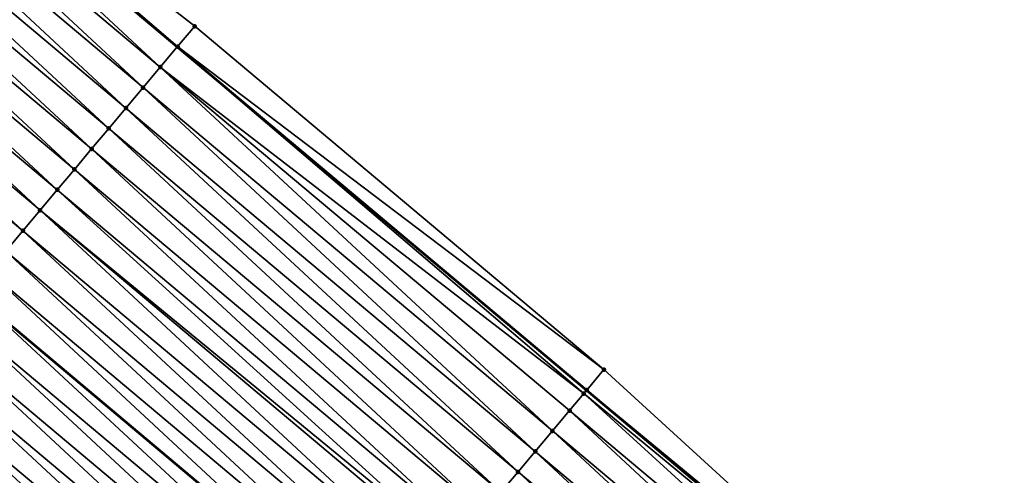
# Model space of a CAD drawing. Header units: feet. Extents: x 2017353 to 2024169, y 808050 to 818690.
# Tile 144 of 256: x 2018128 to 2018165, y 817979 to 817997. Entities that reach past the tile are written whole.
import ezdxf

# ---------------------------------------------------------------- set-up
doc = ezdxf.new("R2010")
doc.units = ezdxf.units.FT
doc.header["$MEASUREMENT"] = 0
for name, color, linetype, lineweight in [('EP_Travel Lane', 172, 'Continuous', 53), ('SB-Road Shots', 141, 'Continuous', 100), ('SB-Road X-Section', 40, 'Continuous', 13), ('STRIPING', 60, 'Continuous', 53)]:
    doc.layers.add(name, color=color, linetype=linetype, lineweight=lineweight)
doc.layers.add('I-77-MM15-17_SB-Surface-BORDER', color=7, linetype='Continuous')
doc.layers.add('I-77-MM15-17_SB-Surface-TIN', color=7, linetype='Continuous')

msp = doc.modelspace()

# ---------------------------------------------------------------- linework, layer by layer
at = {"layer": 'EP_Travel Lane'}
msp.add_polyline3d([(2018041.79696235, 818072.73273298, 271.6500404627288), (2018057.098207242, 818059.8546921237, 271.4821097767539), (2018072.3994179, 818046.9766800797, 271.3083205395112), (2018087.700678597, 818034.0986259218, 271.1430987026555), (2018103.001980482, 818021.2205370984, 270.9849171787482), (2018118.303282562, 818008.3424481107, 270.8267845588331), (2018133.600061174, 817995.4850118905, 270.6726810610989), (2018148.916680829, 817982.62542161, 270.4932287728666), (2018164.233319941, 817969.7658149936, 270.3167844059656), (2018179.55007462, 817956.9061113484, 270.1581554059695), (2018194.866704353, 817944.0465126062, 269.9802659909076), (2018210.183222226, 817931.1870077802, 269.7851403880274), (2018225.499878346, 817918.3273868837, 269.6113218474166)], dxfattribs=at)
at = {"layer": 'I-77-MM15-17_SB-Surface-BORDER', "color": 3, "linetype": 'Continuous', "lineweight": -3}
msp.add_polyline3d([(2018041.91175021, 818072.8691033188, 271.6514445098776), (2018058.009626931, 818060.9375886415, 271.4838803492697), (2018072.941674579, 818047.6209703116, 271.3083623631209), (2018087.880546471, 818034.3123306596, 271.1437803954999), (2018103.008919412, 818021.2287817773, 270.9849103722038), (2018118.437699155, 818008.5021497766, 270.8274175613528), (2018134.249989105, 817996.2591683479, 270.6689279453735), (2018149.566587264, 817983.3995958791, 270.4861807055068), (2018164.339732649, 817969.8925558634, 270.3170634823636), (2018179.557022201, 817956.9143844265, 270.1583032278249), (2018195.516631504, 817944.8206687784, 269.9764639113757), (2018210.24334115, 817931.2586109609, 269.7853239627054), (2018225.924307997, 817918.8328708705, 269.6143342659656)], dxfattribs=at)
at = {"layer": 'I-77-MM15-17_SB-Surface-TIN', "color": 128, "linetype": 'Continuous', "lineweight": -3}
for points in [[(2018132.963915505, 817994.7274977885, 270.6592264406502), (2018118.303282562, 818008.3424481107, 270.8267845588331), (2018117.666224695, 818007.5856647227, 270.8143988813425)], [(2018118.310222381, 818008.3506921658, 270.8269194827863), (2018118.303282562, 818008.3424481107, 270.8267845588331), (2018133.600061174, 817995.4850118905, 270.6726810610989)], [(2018132.963915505, 817994.7274977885, 270.6592264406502), (2018133.600061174, 817995.4850118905, 270.6726810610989), (2018118.303282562, 818008.3424481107, 270.8267845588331)], [(2018133.612219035, 817995.4994907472, 270.6728296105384), (2018118.437699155, 818008.5021497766, 270.8274175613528), (2018118.310222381, 818008.3506921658, 270.8269194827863)], [(2018133.607009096, 817995.4932853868, 270.6728280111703), (2018118.310222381, 818008.3506921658, 270.8269194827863), (2018133.600061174, 817995.4850118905, 270.6726810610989)], [(2018133.607009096, 817995.4932853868, 270.6728280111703), (2018133.612219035, 817995.4994907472, 270.6728296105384), (2018118.310222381, 818008.3506921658, 270.8269194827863)], [(2018133.612219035, 817995.4994907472, 270.6728296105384), (2018134.249989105, 817996.2591683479, 270.6689279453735), (2018118.437699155, 818008.5021497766, 270.8274175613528)], [(2018132.320757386, 817993.9617643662, 270.6356821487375), (2018117.666224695, 818007.5856647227, 270.8143988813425), (2018117.02217561, 818006.8206805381, 270.793079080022)], [(2018132.320757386, 817993.9617643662, 270.6356821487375), (2018132.963915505, 817994.7274977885, 270.6592264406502), (2018117.666224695, 818007.5856647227, 270.8143988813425)], [(2018131.677609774, 817993.1960221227, 270.6137567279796), (2018117.02217561, 818006.8206805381, 270.793079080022), (2018116.378109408, 818006.0557107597, 270.7688289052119)], [(2018131.677609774, 817993.1960221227, 270.6137567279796), (2018132.320757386, 817993.9617643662, 270.6356821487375), (2018117.02217561, 818006.8206805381, 270.793079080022)], [(2018131.034474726, 817992.4302693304, 270.5937673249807), (2018116.378109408, 818006.0557107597, 270.7688289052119), (2018115.734055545, 818005.2907305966, 270.7466911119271)], [(2018131.034474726, 817992.4302693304, 270.5937673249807), (2018131.677609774, 817993.1960221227, 270.6137567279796), (2018116.378109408, 818006.0557107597, 270.7688289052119)], [(2018130.391347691, 817991.6645098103, 270.5750126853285), (2018115.734055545, 818005.2907305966, 270.7466911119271), (2018115.090016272, 818004.5257381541, 270.7270510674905)], [(2018130.391347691, 817991.6645098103, 270.5750126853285), (2018131.034474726, 817992.4302693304, 270.5937673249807), (2018115.734055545, 818005.2907305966, 270.7466911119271)], [(2018129.74824839, 817990.8987270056, 270.5605313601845), (2018115.090016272, 818004.5257381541, 270.7270510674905), (2018114.445983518, 818003.7607402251, 270.7085269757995)], [(2018129.74824839, 817990.8987270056, 270.5605313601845), (2018130.391347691, 817991.6645098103, 270.5750126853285), (2018115.090016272, 818004.5257381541, 270.7270510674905)], [(2018129.105127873, 817990.1329620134, 270.5427809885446), (2018114.445983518, 818003.7607402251, 270.7085269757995), (2018113.801948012, 818002.9957446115, 270.6895319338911)], [(2018129.105127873, 817990.1329620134, 270.5427809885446), (2018129.74824839, 817990.8987270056, 270.5605313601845), (2018114.445983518, 818003.7607402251, 270.7085269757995)], [(2018128.461998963, 817989.3672040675, 270.5237373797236), (2018113.801948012, 818002.9957446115, 270.6895319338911), (2018113.157918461, 818002.2307439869, 270.6715561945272)], [(2018128.461998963, 817989.3672040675, 270.5237373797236), (2018129.105127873, 817990.1329620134, 270.5427809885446), (2018113.801948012, 818002.9957446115, 270.6895319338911)], [(2018127.818846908, 817988.6014655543, 270.5011273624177), (2018113.157918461, 818002.2307439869, 270.6715561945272), (2018112.513868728, 818001.4657603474, 270.6501254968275)], [(2018127.818846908, 817988.6014655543, 270.5011273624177), (2018128.461998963, 817989.3672040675, 270.5237373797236), (2018113.157918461, 818002.2307439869, 270.6715561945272)], [(2018127.175690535, 817987.8357306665, 270.477852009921), (2018127.818846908, 817988.6014655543, 270.5011273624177), (2018112.513868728, 818001.4657603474, 270.6501254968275)], [(2018149.566587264, 817983.3995958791, 270.4861807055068), (2018134.249989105, 817996.2591683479, 270.6689279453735), (2018133.612219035, 817995.4994907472, 270.6728296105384)], [(2018148.813495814, 817982.5025180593, 270.4934867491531), (2018133.600061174, 817995.4850118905, 270.6726810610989), (2018132.963915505, 817994.7274977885, 270.6592264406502)], [(2018133.607009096, 817995.4932853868, 270.6728280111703), (2018133.600061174, 817995.4850118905, 270.6726810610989), (2018148.916680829, 817982.62542161, 270.4932287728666)], [(2018148.813495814, 817982.5025180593, 270.4934867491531), (2018148.916680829, 817982.62542161, 270.4932287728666), (2018133.600061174, 817995.4850118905, 270.6726810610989)], [(2018148.923627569, 817982.6336958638, 270.4932114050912), (2018133.612219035, 817995.4994907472, 270.6728296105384), (2018133.607009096, 817995.4932853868, 270.6728280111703)], [(2018148.923627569, 817982.6336958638, 270.4932114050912), (2018133.607009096, 817995.4932853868, 270.6728280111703), (2018148.916680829, 817982.62542161, 270.4932287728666)], [(2018148.923627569, 817982.6336958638, 270.4932114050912), (2018149.566587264, 817983.3995958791, 270.4861807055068), (2018133.612219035, 817995.4994907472, 270.6728296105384)], [(2018147.637399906, 817981.1021546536, 270.4597722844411), (2018132.963915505, 817994.7274977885, 270.6592264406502), (2018132.320757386, 817993.9617643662, 270.6356821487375)], [(2018147.637399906, 817981.1021546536, 270.4597722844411), (2018148.280561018, 817981.8678855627, 270.4837771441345), (2018132.963915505, 817994.7274977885, 270.6592264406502)], [(2018148.280561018, 817981.8678855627, 270.4837771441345), (2018148.813495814, 817982.5025180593, 270.4934867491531), (2018132.963915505, 817994.7274977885, 270.6592264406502)], [(2018146.994248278, 817980.3364157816, 270.4372288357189), (2018132.320757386, 817993.9617643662, 270.6356821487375), (2018131.677609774, 817993.1960221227, 270.6137567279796)], [(2018146.994248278, 817980.3364157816, 270.4372288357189), (2018147.637399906, 817981.1021546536, 270.4597722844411), (2018132.320757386, 817993.9617643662, 270.6356821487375)], [(2018146.351108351, 817979.5706670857, 270.4164883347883), (2018131.677609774, 817993.1960221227, 270.6137567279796), (2018131.034474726, 817992.4302693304, 270.5937673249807)], [(2018146.351108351, 817979.5706670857, 270.4164883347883), (2018146.994248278, 817980.3364157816, 270.4372288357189), (2018131.677609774, 817993.1960221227, 270.6137567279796)], [(2018145.70798719, 817978.8049026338, 270.3986395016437), (2018131.034474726, 817992.4302693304, 270.5937673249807), (2018130.391347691, 817991.6645098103, 270.5750126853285)], [(2018145.70798719, 817978.8049026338, 270.3986395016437), (2018146.351108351, 817979.5706670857, 270.4164883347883), (2018131.034474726, 817992.4302693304, 270.5937673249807)], [(2018145.064871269, 817978.0391337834, 270.3815978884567), (2018130.391347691, 817991.6645098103, 270.5750126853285), (2018129.74824839, 817990.8987270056, 270.5605313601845)], [(2018145.064871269, 817978.0391337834, 270.3815978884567), (2018145.70798719, 817978.8049026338, 270.3986395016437), (2018130.391347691, 817991.6645098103, 270.5750126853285)], [(2018144.421772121, 817977.2733508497, 270.3671409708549), (2018129.74824839, 817990.8987270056, 270.5605313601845), (2018129.105127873, 817990.1329620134, 270.5427809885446)], [(2018144.421772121, 817977.2733508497, 270.3671409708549), (2018145.064871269, 817978.0391337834, 270.3815978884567), (2018129.74824839, 817990.8987270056, 270.5605313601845)], [(2018143.917179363, 817976.6725153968, 270.3544106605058), (2018129.105127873, 817990.1329620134, 270.5427809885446), (2018128.461998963, 817989.3672040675, 270.5237373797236)], [(2018143.917179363, 817976.6725153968, 270.3544106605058), (2018144.421772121, 817977.2733508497, 270.3671409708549), (2018129.105127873, 817990.1329620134, 270.5427809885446)], [(2018143.135517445, 817975.7418323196, 270.3295393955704), (2018128.461998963, 817989.3672040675, 270.5237373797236), (2018127.818846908, 817988.6014655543, 270.5011273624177)], [(2018143.135517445, 817975.7418323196, 270.3295393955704), (2018143.778656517, 817976.5075817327, 270.3501482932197), (2018128.461998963, 817989.3672040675, 270.5237373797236)], [(2018143.778656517, 817976.5075817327, 270.3501482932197), (2018143.917179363, 817976.6725153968, 270.3544106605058), (2018128.461998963, 817989.3672040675, 270.5237373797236)], [(2018142.492370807, 817974.976089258, 270.3077648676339), (2018127.818846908, 817988.6014655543, 270.5011273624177), (2018127.175690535, 817987.8357306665, 270.477852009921)], [(2018142.492370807, 817974.976089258, 270.3077648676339), (2018143.135517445, 817975.7418323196, 270.3295393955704), (2018127.818846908, 817988.6014655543, 270.5011273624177)], [(2018141.849215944, 817974.2103531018, 270.2847230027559), (2018127.175690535, 817987.8357306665, 270.477852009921), (2018126.532524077, 817987.0700042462, 270.4530226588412)], [(2018141.849215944, 817974.2103531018, 270.2847230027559), (2018142.492370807, 817974.976089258, 270.3077648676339), (2018127.175690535, 817987.8357306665, 270.477852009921)], [(2018141.206069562, 817973.4446098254, 270.2629878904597), (2018126.532524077, 817987.0700042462, 270.4530226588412), (2018125.889340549, 817986.304292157, 270.4255631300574)], [(2018141.206069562, 817973.4446098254, 270.2629878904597), (2018141.849215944, 817974.2103531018, 270.2847230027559), (2018126.532524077, 817987.0700042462, 270.4530226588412)], [(2018140.562918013, 817972.6788708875, 270.2404565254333), (2018125.881351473, 817986.2947797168, 270.4253297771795), (2018125.246213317, 817985.5385328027, 270.4067780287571)], [(2018125.889340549, 817986.304292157, 270.4255631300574), (2018125.881351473, 817986.2947797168, 270.4253297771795), (2018141.198080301, 817973.4350977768, 270.2627080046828)], [(2018140.562918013, 817972.6788708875, 270.2404565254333), (2018141.198080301, 817973.4350977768, 270.2627080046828), (2018125.881351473, 817986.2947797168, 270.4253297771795)], [(2018141.206069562, 817973.4446098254, 270.2629878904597), (2018125.889340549, 817986.304292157, 270.4255631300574), (2018141.198080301, 817973.4350977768, 270.2627080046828)], [(2018139.919760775, 817971.9131367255, 270.2170486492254), (2018125.246213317, 817985.5385328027, 270.4067780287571), (2018124.603072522, 817984.7727848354, 270.3859031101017)], [(2018139.919760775, 817971.9131367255, 270.2170486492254), (2018140.562918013, 817972.6788708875, 270.2404565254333), (2018125.246213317, 817985.5385328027, 270.4067780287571)], [(2018139.276614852, 817971.1473930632, 270.1953843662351), (2018124.603072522, 817984.7727848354, 270.3859031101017), (2018123.959933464, 817984.0070354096, 270.365295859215)], [(2018139.276614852, 817971.1473930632, 270.1953843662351), (2018139.919760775, 817971.9131367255, 270.2170486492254), (2018124.603072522, 817984.7727848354, 270.3859031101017)], [(2018138.633478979, 817970.3816409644, 270.1752683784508), (2018123.959933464, 817984.0070354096, 270.365295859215), (2018123.316803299, 817983.241278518, 270.3460587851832)], [(2018138.633478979, 817970.3816409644, 270.1752683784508), (2018139.276614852, 817971.1473930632, 270.1953843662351), (2018123.959933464, 817984.0070354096, 270.365295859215)], [(2018137.990355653, 817969.6158783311, 270.1570858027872), (2018123.316803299, 817983.241278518, 270.3460587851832), (2018122.673684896, 817982.4755117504, 270.3286342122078)], [(2018137.990355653, 817969.6158783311, 270.1570858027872), (2018138.633478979, 817970.3816409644, 270.1752683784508), (2018123.316803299, 817983.241278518, 270.3460587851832)], [(2018164.339732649, 817969.8925558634, 270.3170634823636), (2018149.566587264, 817983.3995958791, 270.4861807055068), (2018148.923627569, 817982.6336958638, 270.4932114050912)], [(2018137.347236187, 817968.8501124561, 270.1394981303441), (2018122.673684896, 817982.4755117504, 270.3286342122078), (2018122.030572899, 817981.7097396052, 270.3121965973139)], [(2018137.347236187, 817968.8501124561, 270.1394981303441), (2018137.990355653, 817969.6158783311, 270.1570858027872), (2018122.673684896, 817982.4755117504, 270.3286342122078)], [(2018163.597184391, 817969.0082919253, 270.3049255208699), (2018148.813495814, 817982.5025180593, 270.4934867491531), (2018148.280561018, 817981.8678855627, 270.4837771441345)], [(2018148.813495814, 817982.5025180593, 270.4934867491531), (2018164.233319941, 817969.7658149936, 270.3167844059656), (2018148.916680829, 817982.62542161, 270.4932287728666)], [(2018163.597184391, 817969.0082919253, 270.3049255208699), (2018164.233319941, 817969.7658149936, 270.3167844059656), (2018148.813495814, 817982.5025180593, 270.4934867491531)], [(2018148.923627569, 817982.6336958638, 270.4932114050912), (2018148.916680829, 817982.62542161, 270.4932287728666), (2018164.233319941, 817969.7658149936, 270.3167844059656)], [(2018164.240267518, 817969.7740883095, 270.3169139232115), (2018148.923627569, 817982.6336958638, 270.4932114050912), (2018164.233319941, 817969.7658149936, 270.3167844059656)], [(2018164.240267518, 817969.7740883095, 270.3169139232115), (2018164.339732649, 817969.8925558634, 270.3170634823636), (2018148.923627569, 817982.6336958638, 270.4932114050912)], [(2018162.954012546, 817968.2425700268, 270.2792669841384), (2018148.280561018, 817981.8678855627, 270.4837771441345), (2018147.637399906, 817981.1021546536, 270.4597722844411)], [(2018162.954012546, 817968.2425700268, 270.2792669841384), (2018163.597184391, 817969.0082919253, 270.3049255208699), (2018148.280561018, 817981.8678855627, 270.4837771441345)], [(2018136.704113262, 817968.0843494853, 270.1213774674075), (2018122.030572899, 817981.7097396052, 270.3121965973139), (2018121.38744986, 817980.9439767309, 270.2940575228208)], [(2018136.704113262, 817968.0843494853, 270.1213774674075), (2018137.347236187, 817968.8501124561, 270.1394981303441), (2018122.030572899, 817981.7097396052, 270.3121965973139)], [(2018162.310870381, 817967.4768232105, 270.2581815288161), (2018147.637399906, 817981.1021546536, 270.4597722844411), (2018146.994248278, 817980.3364157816, 270.4372288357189)], [(2018162.310870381, 817967.4768232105, 270.2581815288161), (2018162.954012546, 817968.2425700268, 270.2792669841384), (2018147.637399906, 817981.1021546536, 270.4597722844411)], [(2018136.060986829, 817967.3185894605, 270.10271612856), (2018121.38744986, 817980.9439767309, 270.2940575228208), (2018120.744329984, 817980.1782112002, 270.276405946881)], [(2018136.060986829, 817967.3185894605, 270.10271612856), (2018136.704113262, 817968.0843494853, 270.1213774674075), (2018121.38744986, 817980.9439767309, 270.2940575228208)], [(2018161.6677334, 817966.7110720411, 270.2378949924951), (2018146.994248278, 817980.3364157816, 270.4372288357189), (2018146.351108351, 817979.5706670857, 270.4164883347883)], [(2018161.6677334, 817966.7110720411, 270.2378949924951), (2018162.310870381, 817967.4768232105, 270.2581815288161), (2018146.994248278, 817980.3364157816, 270.4372288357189)], [(2018135.417879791, 817966.5528131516, 270.0870433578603), (2018120.744329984, 817980.1782112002, 270.276405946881), (2018120.101218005, 817979.4124390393, 270.2599712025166)], [(2018136.060986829, 817967.3185894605, 270.10271612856), (2018120.744329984, 817980.1782112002, 270.276405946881), (2018135.417879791, 817966.5528131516, 270.0870433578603)], [(2018161.024617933, 817965.9453028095, 270.2209233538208), (2018146.351108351, 817979.5706670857, 270.4164883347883), (2018145.70798719, 817978.8049026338, 270.3986395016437)], [(2018161.024617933, 817965.9453028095, 270.2209233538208), (2018161.6677334, 817966.7110720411, 270.2378949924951), (2018146.351108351, 817979.5706670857, 270.4164883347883)]]:
    msp.add_3dface(points, dxfattribs=at)
at = {"layer": 'SB-Road Shots', "lineweight": 100}
for p in [(2018134.249989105, 817996.2591683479, 270.6689279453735), (2018133.607009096, 817995.4932853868, 270.6728280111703), (2018133.612219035, 817995.4994907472, 270.6728296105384), (2018132.963915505, 817994.7274977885, 270.6592264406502), (2018132.320757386, 817993.9617643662, 270.6356821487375), (2018131.677609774, 817993.1960221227, 270.6137567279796), (2018131.034474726, 817992.4302693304, 270.5937673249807), (2018130.391347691, 817991.6645098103, 270.5750126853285), (2018129.74824839, 817990.8987270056, 270.5605313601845), (2018129.105127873, 817990.1329620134, 270.5427809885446), (2018128.461998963, 817989.3672040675, 270.5237373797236), (2018127.818846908, 817988.6014655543, 270.5011273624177), (2018149.566587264, 817983.3995958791, 270.4861807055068), (2018148.813495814, 817982.5025180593, 270.4934867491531), (2018148.923627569, 817982.6336958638, 270.4932114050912), (2018148.280561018, 817981.8678855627, 270.4837771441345), (2018147.637399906, 817981.1021546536, 270.4597722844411), (2018146.994248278, 817980.3364157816, 270.4372288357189), (2018146.351108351, 817979.5706670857, 270.4164883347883)]:
    msp.add_point(p, dxfattribs=at)
at = {"layer": 'SB-Road X-Section', "extrusion": (-0.7658342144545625, 0.6429822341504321, 0.008473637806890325), "elevation": -1019596.902207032, "flags": 128}
msp.add_lwpolyline([(-1924143.071858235, 8910.683696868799), (-1924142.079960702, 8910.687598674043), (-1924142.071858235, 8910.687597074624), (-1924141.071858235, 8910.673995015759), (-1924140.071858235, 8910.650449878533), (-1924139.071858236, 8910.628523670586), (-1924138.071858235, 8910.6085335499), (-1924137.071858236, 8910.589778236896), (-1924136.071858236, 8910.57529639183), (-1924135.071858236, 8910.557545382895), (-1924134.071858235, 8910.538501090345), (-1924133.071858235, 8910.515890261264), (-1924132.071858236, 8910.49261407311), (-1924131.071858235, 8910.467783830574), (-1924130.071858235, 8910.44032331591), (-1924129.071858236, 8910.421537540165), (-1924128.071858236, 8910.400661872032), (-1924127.071858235, 8910.380053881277), (-1924126.071858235, 8910.360816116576), (-1924125.071858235, 8910.343390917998), (-1924124.071858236, 8910.326952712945), (-1924123.071858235, 8910.3088129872), (-1924122.071858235, 8910.291160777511), (-1924121.071858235, 8910.274725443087), (-1924120.174913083, 8910.258538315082), (-1924120.071858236, 8910.25642235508), (-1924119.071858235, 8910.234499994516), (-1924118.071858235, 8910.21203706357), (-1924117.071858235, 8910.189012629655), (-1924116.071858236, 8910.165483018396), (-1924115.071858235, 8910.141221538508), (-1924114.071858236, 8910.11585498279), (-1924113.071858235, 8910.089776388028), (-1924112.90957975, 8910.0854118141), (-1924112.071858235, 8910.061904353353), (-1924111.071858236, 8910.032051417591), (-1924110.071858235, 8910.002852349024), (-1924109.071858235, 8909.975542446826), (-1924108.971484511, 8909.972874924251)], dxfattribs=at)
at = {"layer": 'SB-Road X-Section', "extrusion": (-0.7658342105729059, 0.6429822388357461, 0.00847363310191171), "elevation": -1019616.890542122, "flags": 128}
msp.add_lwpolyline([(-1924143.078062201, 8910.665525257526), (-1924142.078062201, 8910.672556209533), (-1924141.906782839, 8910.67283156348), (-1924141.078062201, 8910.66312160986), (-1924140.078062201, 8910.63911588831), (-1924139.078062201, 8910.61657163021), (-1924138.078062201, 8910.59583038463), (-1924137.078062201, 8910.577980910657), (-1924136.078062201, 8910.56093868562), (-1924135.078062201, 8910.546481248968), (-1924134.293449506, 8910.533750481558), (-1924134.078062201, 8910.529487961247), (-1924133.078062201, 8910.508878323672), (-1924132.078062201, 8910.487103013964), (-1924131.078062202, 8910.46406032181), (-1924130.078062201, 8910.442324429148), (-1924129.078062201, 8910.419792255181), (-1924128.078062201, 8910.396383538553), (-1924127.078062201, 8910.374718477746), (-1924126.078062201, 8910.354601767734), (-1924125.078062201, 8910.336418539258), (-1924124.078062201, 8910.318830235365), (-1924123.078062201, 8910.300708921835), (-1924122.078062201, 8910.28204691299), (-1924121.078062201, 8910.266373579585), (-1924120.078062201, 8910.248949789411), (-1924119.078062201, 8910.22874726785), (-1924118.078062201, 8910.208021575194), (-1924117.078062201, 8910.185681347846), (-1924116.078062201, 8910.165114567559), (-1924115.078062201, 8910.144161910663), (-1924114.078062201, 8910.11997059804), (-1924113.078062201, 8910.093915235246), (-1924112.078062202, 8910.067267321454), (-1924111.996401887, 8910.0650504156), (-1924111.078062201, 8910.040038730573), (-1924110.078062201, 8910.01251497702), (-1924109.078062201, 8909.98655807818)], dxfattribs=at)
at = {"layer": 'STRIPING'}
msp.add_polyline3d([(2018049.368624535, 818050.6735638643, 271.2378635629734), (2018064.669794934, 818037.7955857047, 271.0571800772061), (2018079.971038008, 818024.9175463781, 270.8889386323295), (2018095.272391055, 818012.0394144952, 270.7395223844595), (2018110.573743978, 817999.1612827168, 270.5900871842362), (2018125.881351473, 817986.2947797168, 270.4253297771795), (2018141.198080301, 817973.4350977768, 270.2627080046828), (2018156.514695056, 817960.5755116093, 270.0825107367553), (2018171.831355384, 817947.7158871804, 269.9093366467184), (2018187.147975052, 817934.8562968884, 269.7298963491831), (2018202.46458734, 817921.9967127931, 269.549318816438), (2018217.781178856, 817909.1371461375, 269.3655413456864)], dxfattribs=at)

doc.saveas('drawing.dxf')
